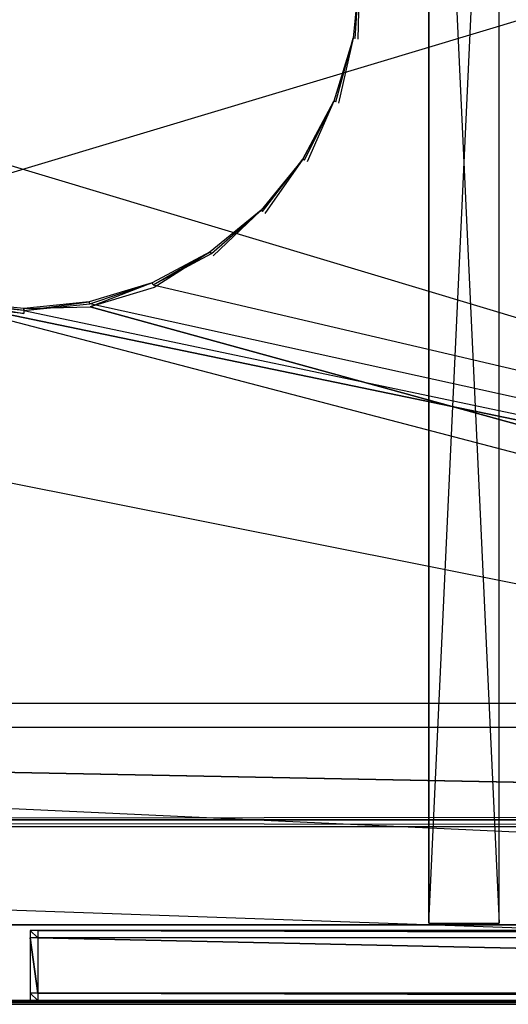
# Model space of a CAD drawing. Extents: x 0 to 1.4, y -0.5 to 0.
# Tile 11 of 22: x 0.7 to 0.83, y -0.5 to -0.23. Entities that reach past the tile are written whole.
import ezdxf

# ---------------------------------------------------------------- set-up
doc = ezdxf.new("R2010")
doc.units = 0
for name, color, linetype in [('L11_KORPUS_LEGATO_BO_X_13620__Y', 7, 'CONTINUOUS'), ('L13_KORPUS_LEGATO_3_N_B14400___', 7, 'CONTINUOUS'), ('L16_KORPUS_LEGATO_0_N_B14400___', 7, 'CONTINUOUS'), ('L18_KORPUS_LEGATO_MS_X_190__Y_4', 7, 'CONTINUOUS'), ('L28_PLATTE_LEGATO_N_B14400__0__', 7, 'CONTINUOUS'), ('L8_FRONT_LEGATO_S2S2_X_3400__Y_', 7, 'CONTINUOUS')]:
    doc.layers.add(name, color=color, linetype=linetype)

msp = doc.modelspace()

# ---------------------------------------------------------------- linework, layer by layer
at = {"layer": 'L11_KORPUS_LEGATO_BO_X_13620__Y', "color": 8}
for points, invisible_edges in [([(1.381, -0.4785, 0.02), (0.019, -0.069, 0.02), (0.019, -0.4785, 0.02), (1.381, -0.4785, 0.02)], 13), ([(0.019, -0.069, 0.02), (1.381, -0.4785, 0.02), (1.381, -0.069, 0.02), (0.019, -0.069, 0.02)], 14), ([(1.381, -0.069, 0.001), (0.019, -0.4785, 0.001), (0.019, -0.069, 0.001), (1.381, -0.069, 0.001)], 13), ([(0.019, -0.4785, 0.001), (1.381, -0.069, 0.001), (1.381, -0.4785, 0.001), (0.019, -0.4785, 0.001)], 14), ([(1.381, -0.4785, 0.001), (0.019, -0.4785, 0.02), (0.019, -0.4785, 0.001), (1.381, -0.4785, 0.001)], 13), ([(0.019, -0.4785, 0.02), (1.381, -0.4785, 0.001), (1.381, -0.4785, 0.02), (0.019, -0.4785, 0.02)], 14)]:
    msp.add_3dface(points, dxfattribs=dict(at, invisible_edges=invisible_edges))
at = {"layer": 'L13_KORPUS_LEGATO_3_N_B14400___', "color": 8}
for points, invisible_edges in [([(0.019, -0.4785, 0.313), (0.079, -0.4185, 0.313), (1.381, -0.4785, 0.313), (0.019, -0.4785, 0.313)], 10), ([(1.381, -0.4785, 0.332), (0.079, -0.4185, 0.332), (0.019, -0.4785, 0.332), (1.381, -0.4785, 0.332)], 13), ([(1.381, -0.4785, 0.313), (0.079, -0.4185, 0.313), (1.321, -0.4185, 0.313), (1.381, -0.4785, 0.313)], 15), ([(0.079, -0.4185, 0.332), (1.321, -0.4185, 0.313), (0.079, -0.4185, 0.313), (0.079, -0.4185, 0.332)], 13), ([(1.321, -0.4185, 0.313), (0.079, -0.4185, 0.332), (1.321, -0.4185, 0.332), (1.321, -0.4185, 0.313)], 14), ([(0.079, -0.4185, 0.332), (1.381, -0.4785, 0.332), (1.321, -0.4185, 0.332), (0.079, -0.4185, 0.332)], 14), ([(1.381, -0.4785, 0.313), (0.019, -0.4785, 0.332), (0.019, -0.4785, 0.313), (1.381, -0.4785, 0.313)], 13), ([(0.019, -0.4785, 0.332), (1.381, -0.4785, 0.313), (1.381, -0.4785, 0.332), (0.019, -0.4785, 0.332)], 14)]:
    msp.add_3dface(points, dxfattribs=dict(at, invisible_edges=invisible_edges))
at = {"layer": 'L16_KORPUS_LEGATO_0_N_B14400___', "color": 8}
for points, invisible_edges in [([(0.075, -0.425, 0.332), (1.35, -0.45, 0.332), (0.05, -0.45, 0.332), (0.075, -0.425, 0.332)], 13), ([(1.35, -0.45, 0.342), (0.075, -0.425, 0.342), (0.05, -0.45, 0.342), (1.35, -0.45, 0.342)], 13), ([(1.35, -0.45, 0.332), (0.075, -0.425, 0.332), (1.325, -0.425, 0.332), (1.35, -0.45, 0.332)], 14), ([(0.075, -0.425, 0.342), (1.35, -0.45, 0.342), (1.325, -0.425, 0.342), (0.075, -0.425, 0.342)], 14), ([(0.075, -0.425, 0.342), (1.325, -0.425, 0.332), (0.075, -0.425, 0.332), (0.075, -0.425, 0.342)], 13), ([(1.325, -0.425, 0.332), (0.075, -0.425, 0.342), (1.325, -0.425, 0.342), (1.325, -0.425, 0.332)], 14), ([(1.35, -0.45, 0.332), (0.05, -0.45, 0.342), (0.05, -0.45, 0.332), (1.35, -0.45, 0.332)], 13), ([(0.05, -0.45, 0.342), (1.35, -0.45, 0.332), (1.35, -0.45, 0.342), (0.05, -0.45, 0.342)], 14)]:
    msp.add_3dface(points, dxfattribs=dict(at, invisible_edges=invisible_edges))
at = {"layer": 'L18_KORPUS_LEGATO_MS_X_190__Y_4', "color": 8}
for points, invisible_edges in [([(0.81, -0.478, 0.313), (0.81, -0.069, 0.02), (0.81, -0.478, 0.02), (0.81, -0.478, 0.313)], 13), ([(0.81, -0.069, 0.02), (0.81, -0.478, 0.313), (0.81, -0.069, 0.313), (0.81, -0.069, 0.02)], 14), ([(0.829, -0.069, 0.02), (0.81, -0.478, 0.02), (0.81, -0.069, 0.02), (0.829, -0.069, 0.02)], 13), ([(0.81, -0.478, 0.02), (0.829, -0.069, 0.02), (0.829, -0.478, 0.02), (0.81, -0.478, 0.02)], 14), ([(0.829, -0.478, 0.313), (0.81, -0.069, 0.313), (0.81, -0.478, 0.313), (0.829, -0.478, 0.313)], 13), ([(0.81, -0.069, 0.313), (0.829, -0.478, 0.313), (0.829, -0.069, 0.313), (0.81, -0.069, 0.313)], 14), ([(0.829, -0.069, 0.02), (0.829, -0.478, 0.313), (0.829, -0.478, 0.02), (0.829, -0.069, 0.02)], 13), ([(0.829, -0.478, 0.313), (0.829, -0.069, 0.02), (0.829, -0.069, 0.313), (0.829, -0.478, 0.313)], 14), ([(0.829, -0.478, 0.313), (0.81, -0.478, 0.02), (0.829, -0.478, 0.02), (0.829, -0.478, 0.313)], 13), ([(0.81, -0.478, 0.02), (0.829, -0.478, 0.313), (0.81, -0.478, 0.313), (0.81, -0.478, 0.02)], 14)]:
    msp.add_3dface(points, dxfattribs=dict(at, invisible_edges=invisible_edges))
at = {"layer": 'L28_PLATTE_LEGATO_N_B14400__0__', "color": 8}
for points, invisible_edges in [([(1.398322, -0.498375, 0.38), (0.00192, -0.220523, 0.38), (0.00192, -0.498375, 0.38), (1.398322, -0.498375, 0.38)], 13), ([(0.00192, -0.220523, 0.38), (1.398322, -0.498375, 0.38), (0.682226, -0.311054, 0.38), (0.00192, -0.220523, 0.38)], 10), ([(0.789434, -0.238266, 0.38), (0.791181, -0.220523, 0.379138), (0.789434, -0.238266, 0.379138), (0.789434, -0.238266, 0.38)], 13), ([(0.791181, -0.220523, 0.379138), (0.789434, -0.238266, 0.38), (0.791181, -0.220523, 0.38), (0.791181, -0.220523, 0.379138)], 14), ([(0.789434, -0.238266, 0.342861), (0.791181, -0.220523, 0.342), (0.789434, -0.238266, 0.342), (0.789434, -0.238266, 0.342861)], 13), ([(0.791181, -0.220523, 0.342), (0.789434, -0.238266, 0.342861), (0.791181, -0.220523, 0.342861), (0.791181, -0.220523, 0.342)], 14), ([(0.789434, -0.238266, 0.379138), (0.791181, -0.220523, 0.342861), (0.789434, -0.238266, 0.342861), (0.789434, -0.238266, 0.379138)], 13), ([(0.791181, -0.220523, 0.342861), (0.789434, -0.238266, 0.379138), (0.791181, -0.220523, 0.379138), (0.791181, -0.220523, 0.342861)], 14), ([(0.790764, -0.23853, 0.38), (0.791181, -0.220523, 0.38), (0.789434, -0.238266, 0.38), (0.790764, -0.23853, 0.38)], 13), ([(0.791181, -0.220523, 0.342), (0.789972, -0.238373, 0.342), (0.789434, -0.238266, 0.342), (0.791181, -0.220523, 0.342)], 13), ([(0.789972, -0.238373, 0.342), (0.791181, -0.220523, 0.342), (0.79173, -0.220523, 0.342), (0.789972, -0.238373, 0.342)], 14), ([(1.348577, -0.448631, 0.342), (0.789972, -0.238373, 0.342), (0.79173, -0.220523, 0.342), (1.348577, -0.448631, 0.342)], 15), ([(0.791181, -0.220523, 0.38), (0.790764, -0.23853, 0.38), (0.792538, -0.220523, 0.38), (0.791181, -0.220523, 0.38)], 14), ([(0.790764, -0.23853, 0.38), (1.398322, -0.498375, 0.38), (0.792538, -0.220523, 0.38), (0.790764, -0.23853, 0.38)], 15), ([(1.348577, -0.448631, 0.342), (0.79173, -0.220523, 0.342), (1.348577, -0.220523, 0.342), (1.348577, -0.448631, 0.342)], 15), ([(0.792538, -0.220523, 0.38), (1.398322, -0.498375, 0.38), (1.398322, -0.220523, 0.38), (0.792538, -0.220523, 0.38)], 15), ([(0.784258, -0.255327, 0.38), (0.789434, -0.238266, 0.379138), (0.784258, -0.255327, 0.379138), (0.784258, -0.255327, 0.38)], 13), ([(0.789434, -0.238266, 0.379138), (0.784258, -0.255327, 0.38), (0.789434, -0.238266, 0.38), (0.789434, -0.238266, 0.379138)], 14), ([(0.784258, -0.255327, 0.342861), (0.789434, -0.238266, 0.342), (0.784258, -0.255327, 0.342), (0.784258, -0.255327, 0.342861)], 13), ([(0.789434, -0.238266, 0.342), (0.784258, -0.255327, 0.342861), (0.789434, -0.238266, 0.342861), (0.789434, -0.238266, 0.342)], 14), ([(0.784258, -0.255327, 0.379138), (0.789434, -0.238266, 0.342861), (0.784258, -0.255327, 0.342861), (0.784258, -0.255327, 0.379138)], 13), ([(0.789434, -0.238266, 0.342861), (0.784258, -0.255327, 0.379138), (0.789434, -0.238266, 0.379138), (0.789434, -0.238266, 0.342861)], 14), ([(0.785512, -0.255846, 0.38), (0.789434, -0.238266, 0.38), (0.784258, -0.255327, 0.38), (0.785512, -0.255846, 0.38)], 13), ([(0.789434, -0.238266, 0.342), (0.784765, -0.255537, 0.342), (0.784258, -0.255327, 0.342), (0.789434, -0.238266, 0.342)], 13), ([(0.784765, -0.255537, 0.342), (0.789434, -0.238266, 0.342), (0.789972, -0.238373, 0.342), (0.784765, -0.255537, 0.342)], 14), ([(1.348577, -0.448631, 0.342), (0.784765, -0.255537, 0.342), (0.789972, -0.238373, 0.342), (1.348577, -0.448631, 0.342)], 15), ([(0.789434, -0.238266, 0.38), (0.785512, -0.255846, 0.38), (0.790764, -0.23853, 0.38), (0.789434, -0.238266, 0.38)], 14), ([(0.785512, -0.255846, 0.38), (1.398322, -0.498375, 0.38), (0.790764, -0.23853, 0.38), (0.785512, -0.255846, 0.38)], 15), ([(0.775854, -0.271051, 0.38), (0.784258, -0.255327, 0.379138), (0.775854, -0.271051, 0.379138), (0.775854, -0.271051, 0.38)], 13), ([(0.784258, -0.255327, 0.379138), (0.775854, -0.271051, 0.38), (0.784258, -0.255327, 0.38), (0.784258, -0.255327, 0.379138)], 14), ([(0.784258, -0.255327, 0.342861), (0.775854, -0.271051, 0.342), (0.775854, -0.271051, 0.342861), (0.784258, -0.255327, 0.342861)], 13), ([(0.775854, -0.271051, 0.342), (0.784258, -0.255327, 0.342861), (0.784258, -0.255327, 0.342), (0.775854, -0.271051, 0.342)], 14), ([(0.775854, -0.271051, 0.379138), (0.784258, -0.255327, 0.342861), (0.775854, -0.271051, 0.342861), (0.775854, -0.271051, 0.379138)], 13), ([(0.784258, -0.255327, 0.342861), (0.775854, -0.271051, 0.379138), (0.784258, -0.255327, 0.379138), (0.784258, -0.255327, 0.342861)], 14), ([(0.776982, -0.271804, 0.38), (0.784258, -0.255327, 0.38), (0.775854, -0.271051, 0.38), (0.776982, -0.271804, 0.38)], 13), ([(0.784258, -0.255327, 0.342), (0.77631, -0.271355, 0.342), (0.775854, -0.271051, 0.342), (0.784258, -0.255327, 0.342)], 13), ([(0.77631, -0.271355, 0.342), (0.784258, -0.255327, 0.342), (0.784765, -0.255537, 0.342), (0.77631, -0.271355, 0.342)], 14), ([(1.348577, -0.448631, 0.342), (0.77631, -0.271355, 0.342), (0.784765, -0.255537, 0.342), (1.348577, -0.448631, 0.342)], 15), ([(0.784258, -0.255327, 0.38), (0.776982, -0.271804, 0.38), (0.785512, -0.255846, 0.38), (0.784258, -0.255327, 0.38)], 14), ([(0.776982, -0.271804, 0.38), (1.398322, -0.498375, 0.38), (0.785512, -0.255846, 0.38), (0.776982, -0.271804, 0.38)], 15), ([(0.764543, -0.284833, 0.38), (0.775854, -0.271051, 0.379138), (0.764543, -0.284833, 0.379138), (0.764543, -0.284833, 0.38)], 13), ([(0.775854, -0.271051, 0.379138), (0.764543, -0.284833, 0.38), (0.775854, -0.271051, 0.38), (0.775854, -0.271051, 0.379138)], 14), ([(0.764543, -0.284833, 0.342861), (0.775854, -0.271051, 0.342), (0.764543, -0.284833, 0.342), (0.764543, -0.284833, 0.342861)], 13), ([(0.775854, -0.271051, 0.342), (0.764543, -0.284833, 0.342861), (0.775854, -0.271051, 0.342861), (0.775854, -0.271051, 0.342)], 14), ([(0.764543, -0.284833, 0.379138), (0.775854, -0.271051, 0.342861), (0.764543, -0.284833, 0.342861), (0.764543, -0.284833, 0.379138)], 13), ([(0.775854, -0.271051, 0.342861), (0.764543, -0.284833, 0.379138), (0.775854, -0.271051, 0.379138), (0.775854, -0.271051, 0.342861)], 14), ([(0.765503, -0.285792, 0.38), (0.775854, -0.271051, 0.38), (0.764543, -0.284833, 0.38), (0.765503, -0.285792, 0.38)], 13), ([(0.775854, -0.271051, 0.342), (0.764931, -0.28522, 0.342), (0.764543, -0.284833, 0.342), (0.775854, -0.271051, 0.342)], 13), ([(0.764931, -0.28522, 0.342), (0.775854, -0.271051, 0.342), (0.77631, -0.271355, 0.342), (0.764931, -0.28522, 0.342)], 14), ([(1.348577, -0.448631, 0.342), (0.764931, -0.28522, 0.342), (0.77631, -0.271355, 0.342), (1.348577, -0.448631, 0.342)], 15), ([(0.775854, -0.271051, 0.38), (0.765503, -0.285792, 0.38), (0.776982, -0.271804, 0.38), (0.775854, -0.271051, 0.38)], 14), ([(0.765503, -0.285792, 0.38), (1.398322, -0.498375, 0.38), (0.776982, -0.271804, 0.38), (0.765503, -0.285792, 0.38)], 15), ([(0.750761, -0.296143, 0.379138), (0.764543, -0.284833, 0.38), (0.764543, -0.284833, 0.379138), (0.750761, -0.296143, 0.379138)], 13), ([(0.764543, -0.284833, 0.38), (0.750761, -0.296143, 0.379138), (0.750761, -0.296143, 0.38), (0.764543, -0.284833, 0.38)], 14), ([(0.750761, -0.296143, 0.342), (0.764543, -0.284833, 0.342861), (0.764543, -0.284833, 0.342), (0.750761, -0.296143, 0.342)], 13), ([(0.764543, -0.284833, 0.342861), (0.750761, -0.296143, 0.342), (0.750761, -0.296143, 0.342861), (0.764543, -0.284833, 0.342861)], 14), ([(0.750761, -0.296143, 0.342861), (0.764543, -0.284833, 0.379138), (0.764543, -0.284833, 0.342861), (0.750761, -0.296143, 0.342861)], 13), ([(0.764543, -0.284833, 0.379138), (0.750761, -0.296143, 0.342861), (0.750761, -0.296143, 0.379138), (0.764543, -0.284833, 0.379138)], 14), ([(0.751515, -0.297271, 0.38), (0.764543, -0.284833, 0.38), (0.750761, -0.296143, 0.38), (0.751515, -0.297271, 0.38)], 13), ([(0.764543, -0.284833, 0.342), (0.751066, -0.296599, 0.342), (0.750761, -0.296143, 0.342), (0.764543, -0.284833, 0.342)], 13), ([(0.751066, -0.296599, 0.342), (0.764543, -0.284833, 0.342), (0.764931, -0.28522, 0.342), (0.751066, -0.296599, 0.342)], 14), ([(1.348577, -0.448631, 0.342), (0.751066, -0.296599, 0.342), (0.764931, -0.28522, 0.342), (1.348577, -0.448631, 0.342)], 15), ([(0.764543, -0.284833, 0.38), (0.751515, -0.297271, 0.38), (0.765503, -0.285792, 0.38), (0.764543, -0.284833, 0.38)], 14), ([(0.751515, -0.297271, 0.38), (1.398322, -0.498375, 0.38), (0.765503, -0.285792, 0.38), (0.751515, -0.297271, 0.38)], 15), ([(0.735038, -0.304548, 0.38), (0.750761, -0.296143, 0.379138), (0.735038, -0.304548, 0.379138), (0.735038, -0.304548, 0.38)], 13), ([(0.750761, -0.296143, 0.379138), (0.735038, -0.304548, 0.38), (0.750761, -0.296143, 0.38), (0.750761, -0.296143, 0.379138)], 14), ([(0.735038, -0.304548, 0.342), (0.750761, -0.296143, 0.342861), (0.750761, -0.296143, 0.342), (0.735038, -0.304548, 0.342)], 13), ([(0.750761, -0.296143, 0.342861), (0.735038, -0.304548, 0.342), (0.735038, -0.304548, 0.342861), (0.750761, -0.296143, 0.342861)], 14), ([(0.735038, -0.304548, 0.379138), (0.750761, -0.296143, 0.342861), (0.735038, -0.304548, 0.342861), (0.735038, -0.304548, 0.379138)], 13), ([(0.750761, -0.296143, 0.342861), (0.735038, -0.304548, 0.379138), (0.750761, -0.296143, 0.379138), (0.750761, -0.296143, 0.342861)], 14), ([(0.735557, -0.305801, 0.38), (0.750761, -0.296143, 0.38), (0.735038, -0.304548, 0.38), (0.735557, -0.305801, 0.38)], 13), ([(0.750761, -0.296143, 0.342), (0.735248, -0.305054, 0.342), (0.735038, -0.304548, 0.342), (0.750761, -0.296143, 0.342)], 13), ([(0.735248, -0.305054, 0.342), (0.750761, -0.296143, 0.342), (0.751066, -0.296599, 0.342), (0.735248, -0.305054, 0.342)], 14), ([(1.348577, -0.448631, 0.342), (0.735248, -0.305054, 0.342), (0.751066, -0.296599, 0.342), (1.348577, -0.448631, 0.342)], 13), ([(0.750761, -0.296143, 0.38), (0.735557, -0.305801, 0.38), (0.751515, -0.297271, 0.38), (0.750761, -0.296143, 0.38)], 14), ([(0.735557, -0.305801, 0.38), (1.398322, -0.498375, 0.38), (0.751515, -0.297271, 0.38), (0.735557, -0.305801, 0.38)], 15), ([(0.717977, -0.309723, 0.379138), (0.735038, -0.304548, 0.38), (0.735038, -0.304548, 0.379138), (0.717977, -0.309723, 0.379138)], 13), ([(0.735038, -0.304548, 0.38), (0.717977, -0.309723, 0.379138), (0.717977, -0.309723, 0.38), (0.735038, -0.304548, 0.38)], 14), ([(0.717977, -0.309723, 0.342), (0.735038, -0.304548, 0.342861), (0.735038, -0.304548, 0.342), (0.717977, -0.309723, 0.342)], 13), ([(0.735038, -0.304548, 0.342861), (0.717977, -0.309723, 0.342), (0.717977, -0.309723, 0.342861), (0.735038, -0.304548, 0.342861)], 14), ([(0.717977, -0.309723, 0.342861), (0.735038, -0.304548, 0.379138), (0.735038, -0.304548, 0.342861), (0.717977, -0.309723, 0.342861)], 13), ([(0.735038, -0.304548, 0.379138), (0.717977, -0.309723, 0.342861), (0.717977, -0.309723, 0.379138), (0.735038, -0.304548, 0.379138)], 14), ([(0.718241, -0.311054, 0.38), (0.735038, -0.304548, 0.38), (0.717977, -0.309723, 0.38), (0.718241, -0.311054, 0.38)], 13), ([(0.735038, -0.304548, 0.342), (0.718084, -0.310261, 0.342), (0.717977, -0.309723, 0.342), (0.735038, -0.304548, 0.342)], 13), ([(0.718084, -0.310261, 0.342), (0.735038, -0.304548, 0.342), (0.735248, -0.305054, 0.342), (0.718084, -0.310261, 0.342)], 14), ([(1.348577, -0.448631, 0.342), (0.718084, -0.310261, 0.342), (0.735248, -0.305054, 0.342), (1.348577, -0.448631, 0.342)], 10), ([(0.735038, -0.304548, 0.38), (0.718241, -0.311054, 0.38), (0.735557, -0.305801, 0.38), (0.735038, -0.304548, 0.38)], 14), ([(0.718241, -0.311054, 0.38), (1.398322, -0.498375, 0.38), (0.735557, -0.305801, 0.38), (0.718241, -0.311054, 0.38)], 10), ([(0.051665, -0.448631, 0.342), (0.682383, -0.310261, 0.342), (1.348577, -0.448631, 0.342), (0.051665, -0.448631, 0.342)], 13), ([(0.700233, -0.312827, 0.38), (0.68249, -0.309723, 0.38), (0.682226, -0.311054, 0.38), (0.700233, -0.312827, 0.38)], 13), ([(0.682226, -0.311054, 0.38), (1.398322, -0.498375, 0.38), (0.700233, -0.312827, 0.38), (0.682226, -0.311054, 0.38)], 10), ([(0.68249, -0.309723, 0.342), (0.700233, -0.312019, 0.342), (0.682383, -0.310261, 0.342), (0.68249, -0.309723, 0.342)], 13), ([(1.348577, -0.448631, 0.342), (0.682383, -0.310261, 0.342), (0.700233, -0.312019, 0.342), (1.348577, -0.448631, 0.342)], 10), ([(0.68249, -0.309723, 0.38), (0.700233, -0.311471, 0.379138), (0.68249, -0.309723, 0.379138), (0.68249, -0.309723, 0.38)], 13), ([(0.700233, -0.311471, 0.379138), (0.68249, -0.309723, 0.38), (0.700233, -0.311471, 0.38), (0.700233, -0.311471, 0.379138)], 14), ([(0.68249, -0.309723, 0.342861), (0.700233, -0.311471, 0.342), (0.68249, -0.309723, 0.342), (0.68249, -0.309723, 0.342861)], 13), ([(0.700233, -0.311471, 0.342), (0.68249, -0.309723, 0.342861), (0.700233, -0.311471, 0.342861), (0.700233, -0.311471, 0.342)], 14), ([(0.68249, -0.309723, 0.379138), (0.700233, -0.311471, 0.342861), (0.68249, -0.309723, 0.342861), (0.68249, -0.309723, 0.379138)], 13), ([(0.700233, -0.311471, 0.342861), (0.68249, -0.309723, 0.379138), (0.700233, -0.311471, 0.379138), (0.700233, -0.311471, 0.342861)], 14), ([(0.68249, -0.309723, 0.38), (0.700233, -0.312827, 0.38), (0.700233, -0.311471, 0.38), (0.68249, -0.309723, 0.38)], 14), ([(0.700233, -0.312019, 0.342), (0.68249, -0.309723, 0.342), (0.700233, -0.311471, 0.342), (0.700233, -0.312019, 0.342)], 14), ([(0.700233, -0.311471, 0.379138), (0.717977, -0.309723, 0.38), (0.717977, -0.309723, 0.379138), (0.700233, -0.311471, 0.379138)], 13), ([(0.717977, -0.309723, 0.38), (0.700233, -0.311471, 0.379138), (0.700233, -0.311471, 0.38), (0.717977, -0.309723, 0.38)], 14), ([(0.700233, -0.311471, 0.342), (0.717977, -0.309723, 0.342861), (0.717977, -0.309723, 0.342), (0.700233, -0.311471, 0.342)], 13), ([(0.717977, -0.309723, 0.342861), (0.700233, -0.311471, 0.342), (0.700233, -0.311471, 0.342861), (0.717977, -0.309723, 0.342861)], 14), ([(0.700233, -0.311471, 0.342861), (0.717977, -0.309723, 0.379138), (0.717977, -0.309723, 0.342861), (0.700233, -0.311471, 0.342861)], 13), ([(0.717977, -0.309723, 0.379138), (0.700233, -0.311471, 0.342861), (0.700233, -0.311471, 0.379138), (0.717977, -0.309723, 0.379138)], 14), ([(0.700233, -0.311471, 0.38), (0.718241, -0.311054, 0.38), (0.717977, -0.309723, 0.38), (0.700233, -0.311471, 0.38)], 14), ([(0.717977, -0.309723, 0.342), (0.700233, -0.312019, 0.342), (0.700233, -0.311471, 0.342), (0.717977, -0.309723, 0.342)], 13), ([(0.700233, -0.312019, 0.342), (0.717977, -0.309723, 0.342), (0.718084, -0.310261, 0.342), (0.700233, -0.312019, 0.342)], 14), ([(1.348577, -0.448631, 0.342), (0.700233, -0.312019, 0.342), (0.718084, -0.310261, 0.342), (1.348577, -0.448631, 0.342)], 13), ([(0.718241, -0.311054, 0.38), (0.700233, -0.311471, 0.38), (0.700233, -0.312827, 0.38), (0.718241, -0.311054, 0.38)], 13), ([(0.700233, -0.312827, 0.38), (1.398322, -0.498375, 0.38), (0.718241, -0.311054, 0.38), (0.700233, -0.312827, 0.38)], 13), ([(0.051665, -0.450256, 0.342), (1.350281, -0.451959, 0.343069), (0.049961, -0.451959, 0.343069), (0.051665, -0.450256, 0.342)], 13), ([(1.348577, -0.448631, 0.342), (0.051665, -0.450256, 0.342), (0.051665, -0.448631, 0.342), (1.348577, -0.448631, 0.342)], 13), ([(0.051665, -0.450256, 0.342), (1.348577, -0.448631, 0.342), (1.348577, -0.450256, 0.342), (0.051665, -0.450256, 0.342)], 14), ([(1.350281, -0.451959, 0.343069), (0.051665, -0.450256, 0.342), (1.348577, -0.450256, 0.342), (1.350281, -0.451959, 0.343069)], 14), ([(0.049961, -0.451959, 0.343069), (1.397308, -0.498987, 0.372564), (0.002933, -0.498987, 0.372564), (0.049961, -0.451959, 0.343069)], 13), ([(1.397308, -0.498987, 0.372564), (0.049961, -0.451959, 0.343069), (1.350281, -0.451959, 0.343069), (1.397308, -0.498987, 0.372564)], 14), ([(1.398322, -0.5, 0.38), (0.00192, -0.498375, 0.38), (0.00192, -0.5, 0.38), (1.398322, -0.5, 0.38)], 13), ([(0.00192, -0.498375, 0.38), (1.398322, -0.5, 0.38), (1.398322, -0.498375, 0.38), (0.00192, -0.498375, 0.38)], 14), ([(0.002933, -0.498987, 0.372564), (1.398322, -0.5, 0.3732), (0.00192, -0.5, 0.3732), (0.002933, -0.498987, 0.372564)], 13), ([(1.398322, -0.5, 0.374378), (0.00192, -0.5, 0.378361), (0.00192, -0.5, 0.374378), (1.398322, -0.5, 0.374378)], 13), ([(0.00192, -0.5, 0.378361), (1.398322, -0.5, 0.374378), (1.398322, -0.5, 0.378361), (0.00192, -0.5, 0.378361)], 14), ([(1.398322, -0.5, 0.378361), (0.00192, -0.5, 0.38), (0.00192, -0.5, 0.378361), (1.398322, -0.5, 0.378361)], 13), ([(0.00192, -0.5, 0.38), (1.398322, -0.5, 0.378361), (1.398322, -0.5, 0.38), (0.00192, -0.5, 0.38)], 14), ([(1.398322, -0.5, 0.3732), (0.00192, -0.5, 0.374378), (0.00192, -0.5, 0.3732), (1.398322, -0.5, 0.3732)], 13), ([(0.00192, -0.5, 0.374378), (1.398322, -0.5, 0.3732), (1.398322, -0.5, 0.374378), (0.00192, -0.5, 0.374378)], 14), ([(1.398322, -0.5, 0.3732), (0.002933, -0.498987, 0.372564), (1.397308, -0.498987, 0.372564), (1.398322, -0.5, 0.3732)], 14)]:
    msp.add_3dface(points, dxfattribs=dict(at, invisible_edges=invisible_edges))
at = {"layer": 'L8_FRONT_LEGATO_S2S2_X_3400__Y_', "color": 8}
for points, invisible_edges in [([(0.704, -0.482, 0.34), (0.702, -0.48, 0.34), (0.702, -0.482, 0.34), (0.704, -0.482, 0.34)], 13), ([(0.702, -0.48, 0.34), (0.704, -0.482, 0.34), (0.704, -0.48, 0.34), (0.702, -0.48, 0.34)], 14), ([(0.702, -0.48), (0.704, -0.482), (0.702, -0.482), (0.702, -0.48)], 13), ([(0.704, -0.482), (0.702, -0.48), (0.704, -0.48), (0.704, -0.482)], 14), ([(0.702, -0.482, 0.338), (0.702, -0.48, 0.002), (0.702, -0.482, 0.002), (0.702, -0.482, 0.338)], 13), ([(0.702, -0.48, 0.002), (0.702, -0.482, 0.338), (0.702, -0.48, 0.338), (0.702, -0.48, 0.002)], 14), ([(0.702, -0.48, 0.002), (0.704, -0.48, 0.338), (0.704, -0.48, 0.002), (0.702, -0.48, 0.002)], 13), ([(0.704, -0.48, 0.338), (0.702, -0.48, 0.002), (0.702, -0.48, 0.338), (0.704, -0.48, 0.338)], 14), ([(0.702, -0.48, 0.338), (0.704, -0.48, 0.34), (0.704, -0.48, 0.338), (0.702, -0.48, 0.338)], 13), ([(0.704, -0.48, 0.34), (0.702, -0.48, 0.338), (0.702, -0.48, 0.34), (0.704, -0.48, 0.34)], 14), ([(0.702, -0.48), (0.704, -0.48, 0.002), (0.704, -0.48), (0.702, -0.48)], 13), ([(0.704, -0.48, 0.002), (0.702, -0.48), (0.702, -0.48, 0.002), (0.704, -0.48, 0.002)], 14), ([(0.702, -0.482, 0.002), (0.702, -0.48), (0.702, -0.482), (0.702, -0.482, 0.002)], 13), ([(0.702, -0.48), (0.702, -0.482, 0.002), (0.702, -0.48, 0.002), (0.702, -0.48)], 14), ([(0.702, -0.482, 0.34), (0.702, -0.48, 0.338), (0.702, -0.482, 0.338), (0.702, -0.482, 0.34)], 13), ([(0.702, -0.48, 0.338), (0.702, -0.482, 0.34), (0.702, -0.48, 0.34), (0.702, -0.48, 0.338)], 14), ([(1.396, -0.482, 0.34), (0.704, -0.48, 0.34), (0.704, -0.482, 0.34), (1.396, -0.482, 0.34)], 13), ([(0.704, -0.48, 0.34), (1.396, -0.482, 0.34), (1.396, -0.48, 0.34), (0.704, -0.48, 0.34)], 14), ([(0.704, -0.48), (1.396, -0.482), (0.704, -0.482), (0.704, -0.48)], 13), ([(1.396, -0.482), (0.704, -0.48), (1.396, -0.48), (1.396, -0.482)], 14), ([(0.704, -0.48, 0.002), (1.396, -0.48, 0.338), (1.396, -0.48, 0.002), (0.704, -0.48, 0.002)], 13), ([(1.396, -0.48, 0.338), (0.704, -0.48, 0.002), (0.704, -0.48, 0.338), (1.396, -0.48, 0.338)], 14), ([(0.704, -0.48, 0.338), (1.396, -0.48, 0.34), (1.396, -0.48, 0.338), (0.704, -0.48, 0.338)], 13), ([(1.396, -0.48, 0.34), (0.704, -0.48, 0.338), (0.704, -0.48, 0.34), (1.396, -0.48, 0.34)], 14), ([(0.704, -0.48), (1.396, -0.48, 0.002), (1.396, -0.48), (0.704, -0.48)], 13), ([(1.396, -0.48, 0.002), (0.704, -0.48), (0.704, -0.48, 0.002), (1.396, -0.48, 0.002)], 14), ([(0.702, -0.497, 0.338), (0.702, -0.482, 0.002), (0.702, -0.497, 0.002), (0.702, -0.497, 0.338)], 13), ([(0.702, -0.482, 0.002), (0.702, -0.497, 0.338), (0.702, -0.482, 0.338), (0.702, -0.482, 0.002)], 14), ([(0.702, -0.482), (0.704, -0.497), (0.702, -0.497), (0.702, -0.482)], 13), ([(0.704, -0.497), (0.702, -0.482), (0.704, -0.482), (0.704, -0.497)], 14), ([(0.702, -0.497, 0.002), (0.702, -0.482), (0.702, -0.497), (0.702, -0.497, 0.002)], 13), ([(0.702, -0.482), (0.702, -0.497, 0.002), (0.702, -0.482, 0.002), (0.702, -0.482)], 14), ([(0.704, -0.497, 0.34), (0.702, -0.482, 0.34), (0.702, -0.497, 0.34), (0.704, -0.497, 0.34)], 13), ([(0.702, -0.482, 0.34), (0.704, -0.497, 0.34), (0.704, -0.482, 0.34), (0.702, -0.482, 0.34)], 14), ([(0.702, -0.497, 0.34), (0.702, -0.482, 0.338), (0.702, -0.497, 0.338), (0.702, -0.497, 0.34)], 13), ([(0.702, -0.482, 0.338), (0.702, -0.497, 0.34), (0.702, -0.482, 0.34), (0.702, -0.482, 0.338)], 14), ([(0.704, -0.482), (1.396, -0.497), (0.704, -0.497), (0.704, -0.482)], 13), ([(1.396, -0.497), (0.704, -0.482), (1.396, -0.482), (1.396, -0.497)], 14), ([(1.396, -0.497, 0.34), (0.704, -0.482, 0.34), (0.704, -0.497, 0.34), (1.396, -0.497, 0.34)], 13), ([(0.704, -0.482, 0.34), (1.396, -0.497, 0.34), (1.396, -0.482, 0.34), (0.704, -0.482, 0.34)], 14), ([(0.702, -0.499, 0.34), (0.702, -0.497, 0.338), (0.702, -0.499, 0.338), (0.702, -0.499, 0.34)], 13), ([(0.702, -0.497, 0.338), (0.702, -0.499, 0.34), (0.702, -0.497, 0.34), (0.702, -0.497, 0.338)], 14), ([(0.702, -0.499, 0.338), (0.702, -0.497, 0.002), (0.702, -0.499, 0.002), (0.702, -0.499, 0.338)], 13), ([(0.702, -0.497, 0.002), (0.702, -0.499, 0.338), (0.702, -0.497, 0.338), (0.702, -0.497, 0.002)], 14), ([(0.702, -0.499, 0.002), (0.702, -0.497), (0.702, -0.499), (0.702, -0.499, 0.002)], 13), ([(0.702, -0.497), (0.702, -0.499, 0.002), (0.702, -0.497, 0.002), (0.702, -0.497)], 14), ([(0.702, -0.497), (0.704, -0.499), (0.702, -0.499), (0.702, -0.497)], 13), ([(0.704, -0.499), (0.702, -0.497), (0.704, -0.497), (0.704, -0.499)], 14), ([(0.704, -0.499, 0.34), (0.702, -0.497, 0.34), (0.702, -0.499, 0.34), (0.704, -0.499, 0.34)], 13), ([(0.702, -0.497, 0.34), (0.704, -0.499, 0.34), (0.704, -0.497, 0.34), (0.702, -0.497, 0.34)], 14), ([(0.704, -0.497), (1.396, -0.499), (0.704, -0.499), (0.704, -0.497)], 13), ([(1.396, -0.499), (0.704, -0.497), (1.396, -0.497), (1.396, -0.499)], 14), ([(1.396, -0.499, 0.34), (0.704, -0.497, 0.34), (0.704, -0.499, 0.34), (1.396, -0.499, 0.34)], 13), ([(0.704, -0.497, 0.34), (1.396, -0.499, 0.34), (1.396, -0.497, 0.34), (0.704, -0.497, 0.34)], 14), ([(0.704, -0.499, 0.002), (0.702, -0.499), (0.704, -0.499), (0.704, -0.499, 0.002)], 13), ([(0.702, -0.499), (0.704, -0.499, 0.002), (0.702, -0.499, 0.002), (0.702, -0.499)], 14), ([(0.704, -0.499, 0.338), (0.702, -0.499, 0.002), (0.704, -0.499, 0.002), (0.704, -0.499, 0.338)], 13), ([(0.702, -0.499, 0.002), (0.704, -0.499, 0.338), (0.702, -0.499, 0.338), (0.702, -0.499, 0.002)], 14), ([(0.704, -0.499, 0.34), (0.702, -0.499, 0.338), (0.704, -0.499, 0.338), (0.704, -0.499, 0.34)], 13), ([(0.702, -0.499, 0.338), (0.704, -0.499, 0.34), (0.702, -0.499, 0.34), (0.702, -0.499, 0.338)], 14), ([(1.396, -0.499, 0.338), (0.704, -0.499, 0.002), (1.396, -0.499, 0.002), (1.396, -0.499, 0.338)], 13), ([(0.704, -0.499, 0.002), (1.396, -0.499, 0.338), (0.704, -0.499, 0.338), (0.704, -0.499, 0.002)], 14), ([(1.396, -0.499, 0.002), (0.704, -0.499), (1.396, -0.499), (1.396, -0.499, 0.002)], 13), ([(0.704, -0.499), (1.396, -0.499, 0.002), (0.704, -0.499, 0.002), (0.704, -0.499)], 14), ([(1.396, -0.499, 0.34), (0.704, -0.499, 0.338), (1.396, -0.499, 0.338), (1.396, -0.499, 0.34)], 13), ([(0.704, -0.499, 0.338), (1.396, -0.499, 0.34), (0.704, -0.499, 0.34), (0.704, -0.499, 0.338)], 14)]:
    msp.add_3dface(points, dxfattribs=dict(at, invisible_edges=invisible_edges))

doc.saveas('drawing.dxf')
